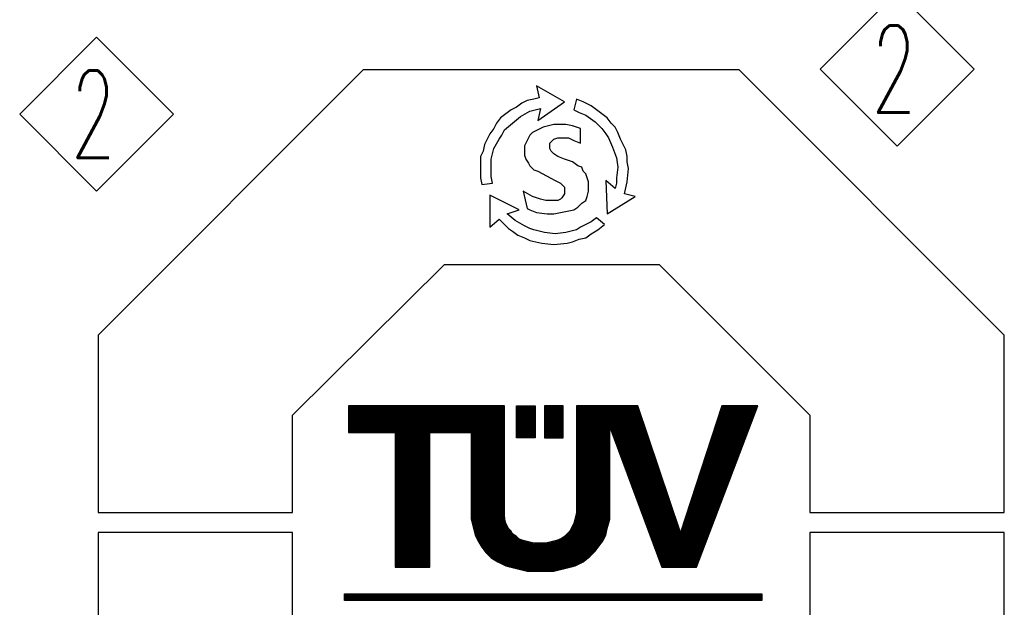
# Model space of a CAD drawing. Header units: millimetres. Extents: x 0 to 1300, y 0 to 891.
# Tile 83 of 124: x 223 to 304, y 780 to 829. Entities that reach past the tile are written whole.
import ezdxf

# ---------------------------------------------------------------- set-up
doc = ezdxf.new("R2010")
doc.units = ezdxf.units.MM
doc.header["$LTSCALE"] = 0.54643
doc.layers.add('NoLayerName_001', color=7, linetype='Continuous')
doc.styles.get("Standard").update_dxf_attribs({"font": 'txt', "bigfont": 'extfont2'})

# ---------------------------------------------------------------- blocks, each defined once
blk = doc.blocks.new('ASM_0001')
at = {"color": 7, "linetype": 'Continuous', "lineweight": 13}
for p, q in [((-0.5, 0.5), (0, 1)), ((0.5, 0.5), (0, 1)), ((0, 0), (-0.5, 0.5)), ((0, 0), (0.5, 0.5))]:
    blk.add_line(p, q, dxfattribs=at)
at = {"color": 7, "linetype": 'Continuous', "lineweight": 13, "width": 0.6}
blk.add_text('2', height=0.5657, dxfattribs=at).set_placement((-0.1673, 0.2172))
blk = doc.blocks.new('*X64')
at = {"color": 7, "linetype": 'Continuous', "lineweight": 25}
for p, q in [((0, 0.142), (11.507, 0.142)), ((0, 0.114), (11.507, 0.114)), ((0, 0.085), (11.507, 0.085)), ((0, 0.057), (11.507, 0.057)), ((0, 0.028), (11.507, 0.028)), ((0, 0), (11.507, 0))]:
    blk.add_line(p, q, dxfattribs=at)
blk = doc.blocks.new('*X65')
at = {"color": 7, "linetype": 'Continuous', "lineweight": 25}
for p, q in [((0, 0.852), (0.515, 0.852)), ((0, 0.824), (0.515, 0.824)), ((0, 0.795), (0.515, 0.795)), ((0, 0.767), (0.515, 0.767)), ((0, 0.739), (0.515, 0.739)), ((0, 0.71), (0.515, 0.71)), ((0, 0.682), (0.515, 0.682)), ((0, 0.653), (0.515, 0.653)), ((0, 0.625), (0.515, 0.625)), ((0, 0.597), (0.515, 0.597)), ((0, 0.568), (0.515, 0.568)), ((0, 0.54), (0.515, 0.54)), ((0, 0.511), (0.515, 0.511)), ((0, 0.483), (0.515, 0.483)), ((0, 0.455), (0.515, 0.455)), ((0, 0.426), (0.515, 0.426)), ((0, 0.398), (0.515, 0.398)), ((0, 0.369), (0.515, 0.369)), ((0, 0.341), (0.515, 0.341)), ((0, 0.313), (0.515, 0.313)), ((0, 0.284), (0.515, 0.284)), ((0, 0.256), (0.515, 0.256)), ((0, 0.227), (0.515, 0.227)), ((0, 0.199), (0.515, 0.199)), ((0, 0.17), (0.515, 0.17)), ((0, 0.142), (0.515, 0.142)), ((0, 0.114), (0.515, 0.114)), ((0, 0.085), (0.515, 0.085)), ((0, 0.057), (0.515, 0.057)), ((0, 0.028), (0.515, 0.028)), ((0, 0), (0.515, 0))]:
    blk.add_line(p, q, dxfattribs=at)
blk = doc.blocks.new('*X66')
at = {"color": 7, "linetype": 'Continuous', "lineweight": 25}
for p, q in [((0, 0.852), (0.515, 0.852)), ((0, 0.824), (0.515, 0.824)), ((0, 0.795), (0.515, 0.795)), ((0, 0.767), (0.515, 0.767)), ((0, 0.739), (0.515, 0.739)), ((0, 0.71), (0.515, 0.71)), ((0, 0.682), (0.515, 0.682)), ((0, 0.653), (0.515, 0.653)), ((0, 0.625), (0.515, 0.625)), ((0, 0.597), (0.515, 0.597)), ((0, 0.568), (0.515, 0.568)), ((0, 0.54), (0.515, 0.54)), ((0, 0.511), (0.515, 0.511)), ((0, 0.483), (0.515, 0.483)), ((0, 0.455), (0.515, 0.455)), ((0, 0.426), (0.515, 0.426)), ((0, 0.398), (0.515, 0.398)), ((0, 0.369), (0.515, 0.369)), ((0, 0.341), (0.515, 0.341)), ((0, 0.313), (0.515, 0.313)), ((0, 0.284), (0.515, 0.284)), ((0, 0.256), (0.515, 0.256)), ((0, 0.227), (0.515, 0.227)), ((0, 0.199), (0.515, 0.199)), ((0, 0.17), (0.515, 0.17)), ((0, 0.142), (0.515, 0.142)), ((0, 0.114), (0.515, 0.114)), ((0, 0.085), (0.515, 0.085)), ((0, 0.057), (0.515, 0.057)), ((0, 0.028), (0.515, 0.028)), ((0, 0), (0.515, 0))]:
    blk.add_line(p, q, dxfattribs=at)
blk = doc.blocks.new('*X67')
at = {"color": 7, "linetype": 'Continuous', "lineweight": 25}
for p, q in [((0, 0.114), (4.301, 0.114)), ((0, 0.085), (4.301, 0.085)), ((0, 0.057), (4.301, 0.057)), ((0, 0.028), (4.301, 0.028)), ((6.287, 0.114), (7.979, 0.114)), ((6.287, 0.085), (7.989, 0.085)), ((6.287, 0.057), (7.999, 0.057)), ((6.287, 0.028), (8.008, 0.028)), ((10.265, 0.028), (11.253, 0.028)), ((10.274, 0.057), (11.264, 0.057)), ((10.283, 0.085), (11.274, 0.085)), ((10.293, 0.114), (11.285, 0.114)), ((10.256, 0), (11.242, 0))]:
    blk.add_line(p, q, dxfattribs=at)
blk = doc.blocks.new('*X68')
at = {"color": 7, "linetype": 'Continuous', "lineweight": 25}
for p, q in [((0, 1.165), (4.301, 1.165)), ((0, 1.136), (4.301, 1.136)), ((0, 1.108), (4.301, 1.108)), ((6.287, 1.165), (8.018, 1.165)), ((6.287, 1.136), (8.027, 1.136)), ((6.287, 1.108), (8.037, 1.108)), ((10.237, 1.108), (11.22, 1.108)), ((10.246, 1.136), (11.231, 1.136)), ((0, 1.08), (4.301, 1.08)), ((0, 1.051), (4.301, 1.051)), ((0, 1.023), (4.301, 1.023)), ((0, 0.994), (4.301, 0.994)), ((0, 0.966), (4.301, 0.966)), ((0, 0.937), (4.301, 0.937)), ((0, 0.909), (4.301, 0.909)), ((0, 0.881), (4.301, 0.881)), ((0, 0.852), (4.301, 0.852)), ((0, 0.824), (4.301, 0.824)), ((6.287, 1.08), (8.046, 1.08)), ((6.287, 1.051), (8.056, 1.051)), ((6.287, 1.023), (8.066, 1.023)), ((6.287, 0.994), (8.075, 0.994)), ((6.287, 0.966), (8.085, 0.966)), ((6.287, 0.937), (8.094, 0.937)), ((6.287, 0.909), (8.104, 0.909)), ((6.287, 0.881), (8.113, 0.881)), ((6.287, 0.852), (8.123, 0.852)), ((6.287, 0.824), (8.132, 0.824)), ((10.144, 0.824), (11.112, 0.824)), ((10.154, 0.852), (11.123, 0.852)), ((10.163, 0.881), (11.134, 0.881)), ((10.172, 0.909), (11.145, 0.909)), ((10.181, 0.937), (11.156, 0.937)), ((10.191, 0.966), (11.166, 0.966)), ((10.2, 0.994), (11.177, 0.994)), ((10.209, 1.023), (11.188, 1.023)), ((10.219, 1.051), (11.199, 1.051)), ((10.228, 1.08), (11.21, 1.08)), ((0, 0.795), (4.301, 0.795)), ((0, 0.767), (4.301, 0.767)), ((0, 0.739), (4.301, 0.739)), ((0, 0.71), (4.301, 0.71)), ((0, 0.682), (4.301, 0.682)), ((0, 0.653), (4.301, 0.653)), ((0, 0.625), (4.301, 0.625)), ((0, 0.597), (4.301, 0.597)), ((0, 0.568), (4.301, 0.568)), ((6.287, 0.795), (8.142, 0.795)), ((6.287, 0.767), (8.152, 0.767)), ((6.287, 0.739), (8.161, 0.739)), ((6.287, 0.71), (8.171, 0.71)), ((6.287, 0.682), (7.206, 0.682)), ((6.287, 0.653), (7.206, 0.653)), ((6.287, 0.625), (7.206, 0.625)), ((6.287, 0.597), (7.206, 0.597)), ((6.287, 0.568), (7.206, 0.568)), ((7.211, 0.682), (8.18, 0.682)), ((7.221, 0.653), (8.19, 0.653)), ((7.232, 0.625), (8.199, 0.625)), ((7.242, 0.597), (8.209, 0.597)), ((7.253, 0.568), (8.219, 0.568)), ((10.061, 0.568), (11.015, 0.568)), ((10.07, 0.597), (11.026, 0.597)), ((10.079, 0.625), (11.037, 0.625)), ((10.089, 0.653), (11.048, 0.653)), ((10.098, 0.682), (11.058, 0.682)), ((10.107, 0.71), (11.069, 0.71)), ((10.117, 0.739), (11.08, 0.739)), ((10.126, 0.767), (11.091, 0.767)), ((10.135, 0.795), (11.102, 0.795)), ((1.287, 0.54), (2.243, 0.54)), ((1.287, 0.511), (2.243, 0.511)), ((1.287, 0.483), (2.243, 0.483)), ((1.287, 0.455), (2.243, 0.455)), ((1.287, 0.426), (2.243, 0.426)), ((1.287, 0.398), (2.243, 0.398)), ((1.287, 0.369), (2.243, 0.369)), ((1.287, 0.341), (2.243, 0.341)), ((1.287, 0.312), (2.243, 0.312)), ((1.287, 0.284), (2.243, 0.284)), ((3.382, 0.54), (4.301, 0.54)), ((3.382, 0.511), (4.301, 0.511)), ((3.382, 0.483), (4.301, 0.483)), ((3.382, 0.455), (4.301, 0.455)), ((3.382, 0.426), (4.301, 0.426)), ((3.382, 0.398), (4.301, 0.398)), ((3.382, 0.369), (4.301, 0.369)), ((3.382, 0.341), (4.301, 0.341)), ((3.382, 0.312), (4.301, 0.312)), ((3.382, 0.284), (4.301, 0.284)), ((6.287, 0.54), (7.206, 0.54)), ((6.287, 0.511), (7.206, 0.511)), ((6.287, 0.483), (7.206, 0.483)), ((6.287, 0.455), (7.206, 0.455)), ((6.287, 0.426), (7.206, 0.426)), ((6.287, 0.398), (7.206, 0.398)), ((6.287, 0.369), (7.206, 0.369)), ((6.287, 0.341), (7.206, 0.341)), ((6.287, 0.312), (7.206, 0.312)), ((6.287, 0.284), (7.206, 0.284)), ((7.263, 0.54), (8.228, 0.54)), ((7.274, 0.511), (8.238, 0.511)), ((7.284, 0.483), (8.247, 0.483)), ((7.295, 0.455), (8.257, 0.455)), ((7.306, 0.426), (8.266, 0.426)), ((7.316, 0.398), (8.276, 0.398)), ((7.327, 0.369), (8.286, 0.369)), ((7.337, 0.341), (8.295, 0.341)), ((7.348, 0.312), (8.305, 0.312)), ((7.358, 0.284), (8.314, 0.284)), ((9.968, 0.284), (10.907, 0.284)), ((9.978, 0.312), (10.918, 0.312)), ((9.987, 0.341), (10.929, 0.341)), ((9.996, 0.369), (10.94, 0.369)), ((10.005, 0.398), (10.95, 0.398)), ((10.015, 0.426), (10.961, 0.426)), ((10.024, 0.455), (10.972, 0.455)), ((10.033, 0.483), (10.983, 0.483)), ((10.042, 0.511), (10.994, 0.511)), ((10.052, 0.54), (11.004, 0.54)), ((1.287, 0.256), (2.243, 0.256)), ((1.287, 0.227), (2.243, 0.227)), ((1.287, 0.199), (2.243, 0.199)), ((1.287, 0.17), (2.243, 0.17)), ((1.287, 0.142), (2.243, 0.142)), ((1.287, 0.114), (2.243, 0.114)), ((1.287, 0.085), (2.243, 0.085)), ((1.287, 0.057), (2.243, 0.057)), ((1.287, 0.028), (2.243, 0.028)), ((3.382, 0.256), (4.301, 0.256)), ((3.382, 0.227), (4.301, 0.227)), ((3.382, 0.199), (4.301, 0.199)), ((3.382, 0.17), (4.301, 0.17)), ((3.382, 0.142), (4.301, 0.142)), ((3.382, 0.114), (4.301, 0.114)), ((3.382, 0.085), (4.301, 0.085)), ((3.382, 0.057), (4.301, 0.057)), ((3.382, 0.028), (4.301, 0.028)), ((6.287, 0.256), (7.206, 0.256)), ((6.287, 0.227), (7.206, 0.227)), ((6.287, 0.199), (7.206, 0.199)), ((6.287, 0.17), (7.206, 0.17)), ((6.287, 0.142), (7.206, 0.142)), ((6.287, 0.114), (7.206, 0.114)), ((6.287, 0.085), (7.206, 0.085)), ((6.287, 0.057), (7.206, 0.057)), ((6.287, 0.028), (7.206, 0.028)), ((7.369, 0.256), (8.324, 0.256)), ((7.379, 0.227), (8.333, 0.227)), ((7.39, 0.199), (8.343, 0.199)), ((7.401, 0.17), (8.353, 0.17)), ((7.411, 0.142), (8.362, 0.142)), ((7.422, 0.114), (8.372, 0.114)), ((7.432, 0.085), (8.381, 0.085)), ((7.443, 0.057), (8.391, 0.057)), ((7.453, 0.028), (8.4, 0.028)), ((9.885, 0.028), (10.81, 0.028)), ((9.894, 0.057), (10.821, 0.057)), ((9.903, 0.085), (10.832, 0.085)), ((9.913, 0.114), (10.842, 0.114)), ((9.922, 0.142), (10.853, 0.142)), ((9.931, 0.17), (10.864, 0.17)), ((9.94, 0.199), (10.875, 0.199)), ((9.95, 0.227), (10.886, 0.227)), ((9.959, 0.256), (10.896, 0.256)), ((6.287, 0), (7.206, 0)), ((7.464, 0), (8.41, 0)), ((9.876, 0), (10.799, 0))]:
    blk.add_line(p, q, dxfattribs=at)
blk = doc.blocks.new('*X69')
at = {"color": 7, "linetype": 'Continuous', "lineweight": 25}
for p, q in [((0, 0.966), (0.956, 0.966)), ((0, 0.937), (0.956, 0.937)), ((0, 0.909), (0.956, 0.909)), ((0, 0.881), (0.956, 0.881)), ((0, 0.852), (0.956, 0.852)), ((0, 0.824), (0.956, 0.824)), ((2.096, 0.966), (3.015, 0.966)), ((2.096, 0.937), (3.015, 0.937)), ((2.096, 0.909), (3.015, 0.909)), ((2.096, 0.881), (3.015, 0.881)), ((2.096, 0.852), (3.015, 0.852)), ((2.096, 0.824), (3.015, 0.824)), ((5, 0.937), (5.919, 0.937)), ((5, 0.909), (5.919, 0.909)), ((5, 0.881), (5.919, 0.881)), ((5, 0.852), (5.919, 0.852)), ((5, 0.824), (5.919, 0.824)), ((6.188, 0.937), (7.133, 0.937)), ((6.198, 0.909), (7.142, 0.909)), ((6.209, 0.881), (7.152, 0.881)), ((6.219, 0.852), (7.162, 0.852)), ((6.23, 0.824), (7.171, 0.824)), ((8.542, 0.824), (9.458, 0.824)), ((8.552, 0.852), (9.469, 0.852)), ((8.561, 0.881), (9.48, 0.881)), ((8.57, 0.909), (9.491, 0.909)), ((8.58, 0.937), (9.502, 0.937)), ((0, 0.795), (0.956, 0.795)), ((0, 0.767), (0.956, 0.767)), ((0, 0.739), (0.956, 0.739)), ((0, 0.71), (0.956, 0.71)), ((0, 0.682), (0.956, 0.682)), ((0, 0.653), (0.956, 0.653)), ((0, 0.625), (0.956, 0.625)), ((0, 0.597), (0.956, 0.597)), ((0, 0.568), (0.956, 0.568)), ((2.096, 0.795), (3.015, 0.795)), ((2.096, 0.767), (3.015, 0.767)), ((2.096, 0.739), (3.015, 0.739)), ((2.096, 0.71), (3.015, 0.71)), ((2.096, 0.682), (3.015, 0.682)), ((2.096, 0.653), (3.015, 0.653)), ((2.096, 0.625), (3.015, 0.625)), ((2.096, 0.597), (3.015, 0.597)), ((2.096, 0.568), (3.015, 0.568)), ((5, 0.795), (5.919, 0.795)), ((5, 0.767), (5.919, 0.767)), ((5, 0.739), (5.919, 0.739)), ((5, 0.71), (5.919, 0.71)), ((5, 0.682), (5.919, 0.682)), ((5, 0.653), (5.919, 0.653)), ((5, 0.625), (5.919, 0.625)), ((5, 0.597), (5.919, 0.597)), ((5, 0.568), (5.919, 0.568)), ((6.24, 0.795), (7.181, 0.795)), ((6.251, 0.767), (7.19, 0.767)), ((6.261, 0.739), (7.2, 0.739)), ((6.272, 0.71), (7.209, 0.71)), ((6.283, 0.682), (7.219, 0.682)), ((6.293, 0.653), (7.229, 0.653)), ((6.304, 0.625), (7.238, 0.625)), ((6.314, 0.597), (7.248, 0.597)), ((6.325, 0.568), (7.257, 0.568)), ((8.459, 0.568), (9.361, 0.568)), ((8.468, 0.597), (9.372, 0.597)), ((8.478, 0.625), (9.383, 0.625)), ((8.487, 0.653), (9.394, 0.653)), ((8.496, 0.682), (9.404, 0.682)), ((8.505, 0.71), (9.415, 0.71)), ((8.515, 0.739), (9.426, 0.739)), ((8.524, 0.767), (9.437, 0.767)), ((8.533, 0.795), (9.448, 0.795)), ((0, 0.54), (0.956, 0.54)), ((0, 0.511), (0.956, 0.511)), ((0, 0.483), (0.956, 0.483)), ((0, 0.455), (0.956, 0.455)), ((0, 0.426), (0.956, 0.426)), ((0, 0.398), (0.956, 0.398)), ((0, 0.369), (0.956, 0.369)), ((0, 0.341), (0.956, 0.341)), ((0, 0.312), (0.956, 0.312)), ((0, 0.284), (0.956, 0.284)), ((2.096, 0.54), (3.015, 0.54)), ((2.096, 0.511), (3.015, 0.511)), ((2.096, 0.483), (3.015, 0.483)), ((2.096, 0.455), (3.015, 0.455)), ((2.096, 0.426), (3.015, 0.426)), ((2.096, 0.398), (3.015, 0.398)), ((2.096, 0.369), (3.015, 0.369)), ((2.096, 0.341), (3.015, 0.341)), ((2.096, 0.312), (3.015, 0.312)), ((2.096, 0.284), (3.015, 0.284)), ((5, 0.54), (5.919, 0.54)), ((5, 0.511), (5.919, 0.511)), ((5, 0.483), (5.919, 0.483)), ((5, 0.455), (5.919, 0.455)), ((5, 0.426), (5.919, 0.426)), ((5, 0.398), (5.919, 0.398)), ((5, 0.369), (5.919, 0.369)), ((5, 0.341), (5.919, 0.341)), ((5, 0.312), (5.919, 0.312)), ((5, 0.284), (5.919, 0.284)), ((6.335, 0.54), (7.267, 0.54)), ((6.346, 0.511), (7.276, 0.511)), ((6.356, 0.483), (7.286, 0.483)), ((6.367, 0.455), (7.295, 0.455)), ((6.378, 0.426), (7.305, 0.426)), ((6.388, 0.398), (7.315, 0.398)), ((6.399, 0.369), (7.324, 0.369)), ((6.409, 0.341), (7.334, 0.341)), ((6.42, 0.312), (7.343, 0.312)), ((6.43, 0.284), (7.353, 0.284)), ((8.366, 0.284), (9.253, 0.284)), ((8.376, 0.312), (9.264, 0.312)), ((8.385, 0.341), (9.275, 0.341)), ((8.394, 0.369), (9.286, 0.369)), ((8.403, 0.398), (9.296, 0.398)), ((8.413, 0.426), (9.307, 0.426)), ((8.422, 0.455), (9.318, 0.455)), ((8.431, 0.483), (9.329, 0.483)), ((8.44, 0.511), (9.34, 0.511)), ((8.45, 0.54), (9.35, 0.54)), ((0, 0.256), (0.956, 0.256)), ((0, 0.227), (0.956, 0.227)), ((0, 0.199), (0.956, 0.199)), ((0, 0.17), (0.956, 0.17)), ((0, 0.142), (0.956, 0.142)), ((0, 0.114), (0.956, 0.114)), ((0, 0.085), (0.956, 0.085)), ((0, 0.057), (0.956, 0.057)), ((0, 0.028), (0.956, 0.028)), ((2.096, 0.256), (3.015, 0.256)), ((2.096, 0.227), (3.015, 0.227)), ((2.096, 0.199), (3.015, 0.199)), ((2.096, 0.17), (3.015, 0.17)), ((2.096, 0.142), (3.015, 0.142)), ((2.096, 0.114), (3.015, 0.114)), ((2.096, 0.085), (3.015, 0.085)), ((2.096, 0.057), (3.015, 0.057)), ((2.096, 0.028), (3.015, 0.028)), ((5, 0.256), (5.919, 0.256)), ((5, 0.227), (5.919, 0.227)), ((5, 0.199), (5.919, 0.199)), ((5, 0.17), (5.919, 0.17)), ((5, 0.142), (5.919, 0.142)), ((5, 0.114), (5.919, 0.114)), ((5, 0.085), (5.919, 0.085)), ((5, 0.057), (5.919, 0.057)), ((5, 0.028), (5.919, 0.028)), ((6.441, 0.256), (7.362, 0.256)), ((6.451, 0.227), (7.372, 0.227)), ((6.462, 0.199), (7.382, 0.199)), ((6.473, 0.17), (7.391, 0.17)), ((6.483, 0.142), (7.401, 0.142)), ((6.494, 0.114), (7.41, 0.114)), ((6.504, 0.085), (7.42, 0.085)), ((6.515, 0.057), (7.429, 0.057)), ((6.525, 0.028), (7.439, 0.028)), ((8.283, 0.028), (9.156, 0.028)), ((8.292, 0.057), (9.167, 0.057)), ((8.301, 0.085), (9.178, 0.085)), ((8.311, 0.114), (9.188, 0.114)), ((8.32, 0.142), (9.199, 0.142)), ((8.329, 0.17), (9.21, 0.17)), ((8.338, 0.199), (9.221, 0.199)), ((8.348, 0.227), (9.232, 0.227)), ((8.357, 0.256), (9.242, 0.256)), ((8.274, 0), (9.145, 0))]:
    blk.add_line(p, q, dxfattribs=at)
blk = doc.blocks.new('*X70')
at = {"color": 7, "linetype": 'Continuous', "lineweight": 25}
for p, q in [((0, 0.937), (0.956, 0.937)), ((0, 0.909), (0.956, 0.909)), ((0, 0.881), (0.956, 0.881)), ((0, 0.852), (0.956, 0.852)), ((0, 0.824), (0.956, 0.824)), ((2.096, 0.937), (3.015, 0.937)), ((2.096, 0.909), (3.015, 0.909)), ((2.096, 0.881), (3.015, 0.881)), ((2.096, 0.852), (3.015, 0.852)), ((2.096, 0.824), (3.015, 0.824)), ((5, 0.937), (5.919, 0.937)), ((5, 0.909), (5.919, 0.909)), ((5, 0.881), (5.919, 0.881)), ((5, 0.852), (5.919, 0.852)), ((5, 0.824), (5.919, 0.824)), ((6.536, 0.937), (7.449, 0.937)), ((6.546, 0.909), (7.458, 0.909)), ((6.557, 0.881), (7.468, 0.881)), ((6.567, 0.852), (7.477, 0.852)), ((6.578, 0.824), (7.487, 0.824)), ((8.237, 0.824), (9.102, 0.824)), ((8.246, 0.852), (9.113, 0.852)), ((8.255, 0.881), (9.124, 0.881)), ((8.264, 0.909), (9.134, 0.909)), ((0, 0.795), (0.956, 0.795)), ((0, 0.767), (0.956, 0.767)), ((0, 0.739), (0.956, 0.739)), ((0, 0.71), (0.956, 0.71)), ((0, 0.682), (0.956, 0.682)), ((0, 0.653), (0.956, 0.653)), ((0, 0.625), (0.956, 0.625)), ((0, 0.597), (0.956, 0.597)), ((0, 0.568), (0.956, 0.568)), ((2.096, 0.795), (3.015, 0.795)), ((2.096, 0.767), (3.015, 0.767)), ((2.096, 0.739), (3.015, 0.739)), ((2.096, 0.71), (3.015, 0.71)), ((2.096, 0.682), (3.015, 0.682)), ((2.096, 0.653), (3.015, 0.653)), ((2.096, 0.625), (3.015, 0.625)), ((2.096, 0.597), (3.015, 0.597)), ((2.096, 0.568), (3.015, 0.568)), ((5, 0.795), (5.919, 0.795)), ((5, 0.767), (5.919, 0.767)), ((5, 0.739), (5.919, 0.739)), ((5, 0.71), (5.919, 0.71)), ((5, 0.682), (5.919, 0.682)), ((5, 0.653), (5.919, 0.653)), ((5, 0.625), (5.919, 0.625)), ((5, 0.597), (5.919, 0.597)), ((5, 0.568), (5.919, 0.568)), ((6.589, 0.795), (7.496, 0.795)), ((6.599, 0.767), (7.506, 0.767)), ((6.61, 0.739), (7.516, 0.739)), ((6.62, 0.71), (7.525, 0.71)), ((6.631, 0.682), (7.535, 0.682)), ((6.641, 0.653), (7.544, 0.653)), ((6.652, 0.625), (7.554, 0.625)), ((6.662, 0.597), (7.563, 0.597)), ((6.673, 0.568), (7.573, 0.568)), ((8.153, 0.568), (9.005, 0.568)), ((8.162, 0.597), (9.016, 0.597)), ((8.172, 0.625), (9.026, 0.625)), ((8.181, 0.653), (9.037, 0.653)), ((8.19, 0.682), (9.048, 0.682)), ((8.199, 0.71), (9.059, 0.71)), ((8.209, 0.739), (9.07, 0.739)), ((8.218, 0.767), (9.08, 0.767)), ((8.227, 0.795), (9.091, 0.795)), ((0, 0.54), (0.956, 0.54)), ((0, 0.511), (0.956, 0.511)), ((0, 0.483), (0.956, 0.483)), ((0, 0.455), (0.956, 0.455)), ((0, 0.426), (0.956, 0.426)), ((0, 0.398), (0.956, 0.398)), ((0, 0.369), (0.956, 0.369)), ((0, 0.341), (0.956, 0.341)), ((0, 0.312), (0.956, 0.312)), ((0, 0.284), (0.956, 0.284)), ((2.096, 0.54), (3.015, 0.54)), ((2.096, 0.511), (3.015, 0.511)), ((2.096, 0.483), (3.015, 0.483)), ((2.096, 0.455), (3.015, 0.455)), ((2.096, 0.426), (3.015, 0.426)), ((2.096, 0.398), (3.015, 0.398)), ((2.096, 0.369), (3.015, 0.369)), ((2.096, 0.341), (3.015, 0.341)), ((2.096, 0.312), (3.015, 0.312)), ((2.096, 0.284), (3.015, 0.284)), ((5, 0.54), (5.919, 0.54)), ((5, 0.511), (5.919, 0.511)), ((5, 0.483), (5.919, 0.483)), ((5, 0.455), (5.919, 0.455)), ((5, 0.426), (5.919, 0.426)), ((5, 0.398), (5.919, 0.398)), ((5, 0.369), (5.919, 0.369)), ((5, 0.341), (5.919, 0.341)), ((5, 0.312), (5.919, 0.312)), ((5, 0.284), (5.919, 0.284)), ((6.684, 0.54), (7.583, 0.54)), ((6.694, 0.511), (7.592, 0.511)), ((6.705, 0.483), (7.602, 0.483)), ((6.715, 0.455), (7.611, 0.455)), ((6.726, 0.426), (7.621, 0.426)), ((6.736, 0.398), (7.63, 0.398)), ((6.747, 0.369), (7.64, 0.369)), ((6.757, 0.341), (7.65, 0.341)), ((6.768, 0.312), (7.659, 0.312)), ((6.779, 0.284), (7.669, 0.284)), ((8.06, 0.284), (8.897, 0.284)), ((8.07, 0.312), (8.908, 0.312)), ((8.079, 0.341), (8.918, 0.341)), ((8.088, 0.369), (8.929, 0.369)), ((8.097, 0.398), (8.94, 0.398)), ((8.107, 0.426), (8.951, 0.426)), ((8.116, 0.455), (8.962, 0.455)), ((8.125, 0.483), (8.972, 0.483)), ((8.135, 0.511), (8.983, 0.511)), ((8.144, 0.54), (8.994, 0.54)), ((0, 0.256), (0.956, 0.256)), ((0, 0.227), (0.956, 0.227)), ((0, 0.199), (0.956, 0.199)), ((0, 0.17), (0.956, 0.17)), ((0, 0.142), (0.956, 0.142)), ((0, 0.114), (0.956, 0.114)), ((0, 0.085), (0.956, 0.085)), ((0, 0.057), (0.956, 0.057)), ((0, 0.028), (0.956, 0.028)), ((2.096, 0.256), (3.015, 0.256)), ((2.096, 0.227), (3.017, 0.227)), ((2.096, 0.199), (3.02, 0.199)), ((2.096, 0.17), (3.023, 0.17)), ((2.096, 0.142), (3.026, 0.142)), ((2.096, 0.114), (3.029, 0.114)), ((2.096, 0.085), (3.033, 0.085)), ((2.097, 0.057), (3.036, 0.057)), ((2.104, 0.028), (3.039, 0.028)), ((4.946, 0.028), (5.91, 0.028)), ((4.953, 0.057), (5.918, 0.057)), ((4.96, 0.085), (5.919, 0.085)), ((4.967, 0.114), (5.919, 0.114)), ((4.974, 0.142), (5.919, 0.142)), ((4.981, 0.17), (5.919, 0.17)), ((4.988, 0.199), (5.919, 0.199)), ((4.996, 0.227), (5.919, 0.227)), ((5, 0.256), (5.919, 0.256)), ((6.789, 0.256), (7.678, 0.256)), ((6.8, 0.227), (7.688, 0.227)), ((6.81, 0.199), (7.697, 0.199)), ((6.821, 0.17), (7.707, 0.17)), ((6.831, 0.142), (7.717, 0.142)), ((6.842, 0.114), (7.726, 0.114)), ((6.852, 0.085), (7.736, 0.085)), ((6.863, 0.057), (7.745, 0.057)), ((6.873, 0.028), (7.755, 0.028)), ((7.977, 0.028), (8.8, 0.028)), ((7.986, 0.057), (8.81, 0.057)), ((7.995, 0.085), (8.821, 0.085)), ((8.005, 0.114), (8.832, 0.114)), ((8.014, 0.142), (8.843, 0.142)), ((8.023, 0.17), (8.854, 0.17)), ((8.033, 0.199), (8.864, 0.199)), ((8.042, 0.227), (8.875, 0.227)), ((8.051, 0.256), (8.886, 0.256)), ((2.111, 0), (3.042, 0)), ((4.936, 0), (5.902, 0)), ((6.884, 0), (7.764, 0)), ((7.968, 0), (8.789, 0))]:
    blk.add_line(p, q, dxfattribs=at)
blk = doc.blocks.new('*X71')
at = {"color": 7, "linetype": 'Continuous', "lineweight": 25}
for p, q in [((0, 1.364), (0.956, 1.364)), ((0, 1.335), (0.956, 1.335)), ((0, 1.307), (0.956, 1.307)), ((0, 1.278), (0.956, 1.278)), ((0, 1.25), (0.956, 1.25)), ((0, 1.222), (0.956, 1.222)), ((0, 1.193), (0.956, 1.193)), ((0, 1.165), (0.956, 1.165)), ((0, 1.136), (0.956, 1.136)), ((0, 1.108), (0.956, 1.108)), ((2.118, 1.335), (3.048, 1.335)), ((2.125, 1.307), (3.06, 1.307)), ((2.132, 1.278), (3.073, 1.278)), ((2.139, 1.25), (3.085, 1.25)), ((2.146, 1.222), (3.099, 1.222)), ((2.153, 1.193), (3.119, 1.193)), ((2.161, 1.165), (3.14, 1.165)), ((2.168, 1.136), (3.16, 1.136)), ((2.175, 1.108), (3.181, 1.108)), ((4.806, 1.108), (5.835, 1.108)), ((4.825, 1.136), (5.84, 1.136)), ((4.844, 1.165), (5.846, 1.165)), ((4.862, 1.193), (5.853, 1.193)), ((4.879, 1.222), (5.861, 1.222)), ((4.891, 1.25), (5.869, 1.25)), ((4.902, 1.278), (5.877, 1.278)), ((4.913, 1.307), (5.885, 1.307)), ((4.925, 1.335), (5.894, 1.335)), ((6.895, 1.335), (7.774, 1.335)), ((6.905, 1.307), (7.784, 1.307)), ((6.916, 1.278), (7.793, 1.278)), ((6.926, 1.25), (7.803, 1.25)), ((6.937, 1.222), (7.812, 1.222)), ((6.947, 1.193), (7.822, 1.193)), ((6.958, 1.165), (7.831, 1.165)), ((6.968, 1.136), (7.841, 1.136)), ((6.979, 1.108), (7.851, 1.108)), ((7.884, 1.108), (8.692, 1.108)), ((7.894, 1.136), (8.702, 1.136)), ((7.903, 1.165), (8.713, 1.165)), ((7.912, 1.193), (8.724, 1.193)), ((7.921, 1.222), (8.735, 1.222)), ((7.931, 1.25), (8.746, 1.25)), ((7.94, 1.278), (8.756, 1.278)), ((7.949, 1.307), (8.767, 1.307)), ((7.958, 1.335), (8.778, 1.335)), ((0, 1.08), (0.956, 1.08)), ((0, 1.051), (0.956, 1.051)), ((0, 1.023), (0.956, 1.023)), ((0, 0.994), (0.956, 0.994)), ((0, 0.966), (0.956, 0.966)), ((0, 0.938), (0.956, 0.938)), ((0, 0.909), (0.956, 0.909)), ((0, 0.881), (0.956, 0.881)), ((0, 0.852), (0.956, 0.852)), ((0, 0.824), (0.956, 0.824)), ((2.182, 1.08), (3.201, 1.08)), ((2.189, 1.051), (3.225, 1.051)), ((2.197, 1.023), (3.257, 1.023)), ((2.21, 0.994), (3.289, 0.994)), ((2.223, 0.966), (3.321, 0.966)), ((2.236, 0.938), (3.352, 0.938)), ((2.249, 0.909), (3.387, 0.909)), ((2.262, 0.881), (3.43, 0.881)), ((2.275, 0.852), (3.485, 0.852)), ((2.288, 0.824), (3.582, 0.824)), ((4.39, 0.824), (5.72, 0.824)), ((4.463, 0.852), (5.734, 0.852)), ((4.535, 0.881), (5.747, 0.881)), ((4.608, 0.909), (5.761, 0.909)), ((4.646, 0.938), (5.775, 0.938)), ((4.679, 0.966), (5.788, 0.966)), ((4.711, 0.994), (5.802, 0.994)), ((4.743, 1.023), (5.816, 1.023)), ((4.768, 1.051), (5.823, 1.051)), ((4.787, 1.08), (5.829, 1.08)), ((6.99, 1.08), (7.86, 1.08)), ((7, 1.051), (8.67, 1.051)), ((7.011, 1.023), (8.659, 1.023)), ((7.021, 0.994), (8.648, 0.994)), ((7.032, 0.966), (8.638, 0.966)), ((7.042, 0.938), (8.627, 0.938)), ((7.053, 0.909), (8.616, 0.909)), ((7.063, 0.881), (8.605, 0.881)), ((7.074, 0.852), (8.594, 0.852)), ((7.085, 0.824), (8.584, 0.824)), ((7.875, 1.08), (8.681, 1.08)), ((0, 0.795), (0.956, 0.795)), ((0, 0.767), (0.956, 0.767)), ((0, 0.739), (0.956, 0.739)), ((0, 0.71), (0.956, 0.71)), ((0, 0.682), (0.956, 0.682)), ((0, 0.653), (0.956, 0.653)), ((0, 0.625), (0.956, 0.625)), ((0, 0.597), (0.956, 0.597)), ((0, 0.568), (0.956, 0.568)), ((2.305, 0.795), (3.694, 0.795)), ((2.323, 0.767), (3.807, 0.767)), ((2.341, 0.739), (5.662, 0.739)), ((2.359, 0.71), (5.641, 0.71)), ((2.377, 0.682), (5.619, 0.682)), ((2.396, 0.653), (5.598, 0.653)), ((2.414, 0.625), (5.577, 0.625)), ((2.432, 0.597), (5.555, 0.597)), ((2.457, 0.568), (5.531, 0.568)), ((4.114, 0.767), (5.683, 0.767)), ((4.284, 0.795), (5.705, 0.795)), ((7.095, 0.795), (8.573, 0.795)), ((7.106, 0.767), (8.562, 0.767)), ((7.116, 0.739), (8.551, 0.739)), ((7.127, 0.71), (8.54, 0.71)), ((7.137, 0.682), (8.53, 0.682)), ((7.148, 0.653), (8.519, 0.653)), ((7.158, 0.625), (8.508, 0.625)), ((7.169, 0.597), (8.497, 0.597)), ((7.179, 0.568), (8.486, 0.568)), ((0, 0.54), (0.956, 0.54)), ((0, 0.511), (0.956, 0.511)), ((0, 0.483), (0.956, 0.483)), ((0, 0.455), (0.956, 0.455)), ((0, 0.426), (0.956, 0.426)), ((0, 0.398), (0.956, 0.398)), ((0, 0.369), (0.956, 0.369)), ((0, 0.341), (0.956, 0.341)), ((0, 0.313), (0.956, 0.313)), ((0, 0.284), (0.956, 0.284)), ((2.481, 0.54), (5.503, 0.54)), ((2.506, 0.511), (5.476, 0.511)), ((2.531, 0.483), (5.449, 0.483)), ((2.556, 0.455), (5.421, 0.455)), ((2.581, 0.426), (5.394, 0.426)), ((2.615, 0.398), (5.366, 0.398)), ((2.656, 0.369), (5.335, 0.369)), ((2.696, 0.341), (5.298, 0.341)), ((2.736, 0.313), (5.261, 0.313)), ((2.776, 0.284), (5.224, 0.284)), ((7.19, 0.54), (8.476, 0.54)), ((7.201, 0.511), (8.465, 0.511)), ((7.211, 0.483), (8.454, 0.483)), ((7.222, 0.455), (8.443, 0.455)), ((7.232, 0.426), (8.432, 0.426)), ((7.243, 0.398), (8.422, 0.398)), ((7.253, 0.369), (8.411, 0.369)), ((7.264, 0.341), (8.4, 0.341)), ((7.274, 0.313), (8.389, 0.313)), ((7.285, 0.284), (8.378, 0.284)), ((0, 0.256), (0.956, 0.256)), ((0, 0.227), (0.956, 0.227)), ((0, 0.199), (0.956, 0.199)), ((0, 0.17), (0.956, 0.17)), ((0, 0.142), (0.956, 0.142)), ((0, 0.114), (0.956, 0.114)), ((2.822, 0.256), (5.188, 0.256)), ((2.882, 0.227), (5.137, 0.227)), ((2.943, 0.199), (5.068, 0.199)), ((3.003, 0.17), (4.999, 0.17)), ((3.064, 0.142), (4.93, 0.142)), ((3.149, 0.114), (4.862, 0.114)), ((3.262, 0.085), (4.752, 0.085)), ((3.376, 0.057), (4.639, 0.057)), ((3.499, 0.028), (4.525, 0.028)), ((3.632, 0), (4.053, 0)), ((7.296, 0.256), (8.368, 0.256)), ((7.306, 0.227), (8.357, 0.227)), ((7.317, 0.199), (8.346, 0.199)), ((7.327, 0.17), (8.335, 0.17)), ((7.338, 0.142), (8.324, 0.142)), ((7.348, 0.114), (8.314, 0.114))]:
    blk.add_line(p, q, dxfattribs=at)
blk = doc.blocks.new('ETC_0045')
at = {"color": 7, "linetype": 'Continuous', "lineweight": 25}
for p, q in [((1.103, 0.404), (1.14, 0.368)), ((1.14, 0.368), (1.14, 0.294)), ((1.14, 0.294), (1.14, 0.184)), ((0.257, 0.11), (0, 0.257)), ((0.478, 0.037), (0.257, 0.11)), ((0.625, 0), (0.478, 0.037)), ((1.029, 0.037), (0.956, 0)), ((1.066, 0.074), (1.029, 0.037)), ((1.14, 0.184), (1.066, 0.074)), ((0.772, 0), (0.625, 0)), ((0.882, 0), (0.772, 0)), ((0.956, 0), (0.882, 0))]:
    blk.add_line(p, q, dxfattribs=at)
blk = doc.blocks.new('ETC_0046')
at = {"color": 7, "linetype": 'Continuous', "lineweight": 25}
for p, q in [((0.846, 2.463), (0.699, 2.426)), ((0.956, 2.463), (0.846, 2.463)), ((1.176, 2.463), (0.956, 2.463)), ((1.36, 2.426), (1.176, 2.463)), ((0.257, 2.243), (0.184, 2.169)), ((0.404, 2.316), (0.257, 2.243)), ((0.551, 2.39), (0.404, 2.316)), ((0.699, 2.426), (0.551, 2.39)), ((1.581, 2.353), (1.36, 2.426)), ((1.581, 1.949), (1.581, 2.353)), ((0.074, 1.949), (0.037, 1.875)), ((0.147, 2.096), (0.074, 1.949)), ((0.184, 2.169), (0.147, 2.096)), ((0.735, 1.949), (0.772, 1.985)), ((0.735, 1.875), (0.735, 1.949)), ((0.772, 1.985), (0.846, 2.059)), ((0.846, 2.059), (0.956, 2.096)), ((0.956, 2.096), (1.066, 2.096)), ((1.066, 2.096), (1.25, 2.096)), ((1.25, 2.096), (1.397, 2.022)), ((1.397, 2.022), (1.581, 1.949)), ((0.037, 1.875), (0.037, 1.801)), ((0.037, 1.801), (0.037, 1.618)), ((0.735, 1.801), (0.735, 1.875)), ((0.772, 1.728), (0.735, 1.801)), ((0.846, 1.654), (0.772, 1.728)), ((0.956, 1.581), (0.846, 1.654)), ((0.037, 1.618), (0.074, 1.507)), ((0.074, 1.507), (0.147, 1.397)), ((0.147, 1.397), (0.184, 1.324)), ((1.14, 1.507), (0.956, 1.581)), ((1.36, 1.434), (1.14, 1.507)), ((1.507, 1.324), (1.36, 1.434)), ((0.184, 1.324), (0.257, 1.25)), ((0.257, 1.25), (0.294, 1.213)), ((0.294, 1.213), (0.404, 1.176)), ((0.404, 1.176), (0.882, 0.919)), ((1.618, 1.287), (1.507, 1.324)), ((1.654, 1.176), (1.618, 1.287)), ((1.728, 1.103), (1.654, 1.176)), ((1.765, 0.993), (1.728, 1.103)), ((0.882, 0.919), (1.029, 0.846)), ((1.029, 0.846), (1.066, 0.809)), ((1.801, 0.882), (1.765, 0.993)), ((1.801, 0.735), (1.801, 0.882)), ((0, 0.625), (0.11, 0.147)), ((1.066, 0.809), (1.103, 0.772)), ((1.765, 0.478), (1.801, 0.625)), ((1.801, 0.625), (1.801, 0.735)), ((1.507, 0.184), (1.618, 0.294)), ((1.618, 0.294), (1.728, 0.368)), ((1.728, 0.368), (1.765, 0.478)), ((0.11, 0.147), (0.184, 0.11)), ((0.184, 0.11), (0.368, 0.037)), ((0.368, 0.037), (0.662, 0)), ((0.846, 0), (1.029, 0.037)), ((1.029, 0.037), (1.213, 0.074)), ((1.213, 0.074), (1.397, 0.11)), ((1.397, 0.11), (1.507, 0.184)), ((0.662, 0), (0.846, 0))]:
    blk.add_line(p, q, dxfattribs=at)
blk = doc.blocks.new('ETC_0047')
at = {"color": 7, "linetype": 'Continuous', "lineweight": 25}
for p, q in [((2.316, 2.279), (1.544, 2.721)), ((1.544, 2.721), (1.618, 2.39)), ((1.14, 2.243), (0.993, 2.132)), ((1.287, 2.316), (1.14, 2.243)), ((1.471, 2.353), (1.287, 2.316)), ((1.618, 2.39), (1.471, 2.353)), ((1.581, 1.765), (2.316, 2.279)), ((0.699, 1.949), (0.551, 1.838)), ((0.846, 2.059), (0.699, 1.949)), ((0.993, 2.132), (0.846, 2.059)), ((1.103, 1.875), (1.36, 2.022)), ((1.36, 2.022), (1.654, 2.096)), ((1.654, 2.096), (1.581, 1.765)), ((0.441, 1.691), (0.368, 1.544)), ((0.551, 1.838), (0.441, 1.691)), ((0.662, 1.507), (0.882, 1.691)), ((0.882, 1.691), (1.103, 1.875)), ((0.257, 1.397), (0.184, 1.25)), ((0.368, 1.544), (0.257, 1.397)), ((0.515, 1.25), (0.588, 1.36)), ((0.588, 1.36), (0.662, 1.507)), ((0.11, 1.103), (0.074, 0.919)), ((0.184, 1.25), (0.11, 1.103)), ((0.368, 0.993), (0.515, 1.25)), ((0.074, 0.919), (0, 0.772)), ((0.294, 0.699), (0.368, 0.993)), ((0, 0.772), (0, 0.404)), ((0.294, 0.404), (0.294, 0.699)), ((0, 0.404), (0, 0.184)), ((0.294, 0.221), (0.294, 0.404)), ((0, 0.184), (0.037, 0)), ((0.037, 0), (0.331, 0.037)), ((0.331, 0.037), (0.294, 0.221))]:
    blk.add_line(p, q, dxfattribs=at)
blk = doc.blocks.new('ETC_0048')
at = {"color": 7, "linetype": 'Continuous', "lineweight": 25}
for p, q in [((0.074, 3.162), (0, 2.868)), ((0.257, 3.088), (0.074, 3.162)), ((0.478, 2.978), (0.257, 3.088)), ((0, 2.868), (0.147, 2.794)), ((0.147, 2.794), (0.331, 2.721)), ((0.331, 2.721), (0.588, 2.537)), ((0.772, 2.757), (0.478, 2.978)), ((0.919, 2.647), (0.772, 2.757)), ((0.588, 2.537), (0.772, 2.353)), ((1.029, 2.5), (0.919, 2.647)), ((1.14, 2.39), (1.029, 2.5)), ((0.772, 2.353), (0.882, 2.206)), ((0.882, 2.206), (0.956, 2.096)), ((1.213, 2.243), (1.14, 2.39)), ((1.287, 2.059), (1.213, 2.243)), ((0.956, 2.096), (1.066, 1.838)), ((1.36, 1.912), (1.287, 2.059)), ((1.434, 1.765), (1.36, 1.912)), ((1.066, 1.838), (1.176, 1.544)), ((1.471, 1.581), (1.434, 1.765)), ((1.176, 1.544), (1.213, 1.287)), ((1.471, 1.434), (1.471, 1.581)), ((1.507, 1.25), (1.471, 1.434)), ((1.213, 1.287), (1.176, 0.993)), ((1.471, 0.882), (1.507, 1.25)), ((1.14, 0.699), (0.882, 0.919)), ((0.882, 0.919), (0.919, 0)), ((1.176, 0.846), (1.14, 0.699)), ((1.176, 0.993), (1.176, 0.846)), ((1.397, 0.551), (1.471, 0.882)), ((1.691, 0.478), (1.397, 0.551)), ((0.919, 0), (1.691, 0.478))]:
    blk.add_line(p, q, dxfattribs=at)
blk = doc.blocks.new('ETC_0049')
at = {"color": 7, "linetype": 'Continuous', "lineweight": 25}
for p, q in [((0.809, 0.956), (0, 1.36)), ((0, 1.36), (0, 0.478)), ((0.478, 0.846), (0.809, 0.956)), ((0.699, 0.662), (0.478, 0.846)), ((0, 0.478), (0.257, 0.699)), ((0.257, 0.699), (0.368, 0.588)), ((0.368, 0.588), (0.515, 0.441)), ((0.956, 0.515), (0.699, 0.662)), ((2.647, 0.551), (2.5, 0.478)), ((2.794, 0.625), (2.647, 0.551)), ((2.941, 0.735), (2.794, 0.625)), ((3.162, 0.551), (2.941, 0.735)), ((2.978, 0.404), (3.162, 0.551)), ((0.515, 0.441), (0.625, 0.368)), ((0.625, 0.368), (0.772, 0.257)), ((1.103, 0.441), (0.956, 0.515)), ((1.213, 0.404), (1.103, 0.441)), ((1.507, 0.331), (1.213, 0.404)), ((1.801, 0.294), (1.507, 0.331)), ((2.096, 0.331), (1.801, 0.294)), ((2.243, 0.368), (2.096, 0.331)), ((2.39, 0.404), (2.243, 0.368)), ((2.5, 0.478), (2.39, 0.404)), ((2.647, 0.184), (2.794, 0.294)), ((2.794, 0.294), (2.978, 0.404)), ((0.772, 0.257), (0.956, 0.184)), ((0.956, 0.184), (1.103, 0.11)), ((1.103, 0.11), (1.434, 0.037)), ((1.434, 0.037), (1.765, 0)), ((1.765, 0), (2.132, 0.037)), ((2.132, 0.037), (2.279, 0.074)), ((2.279, 0.074), (2.463, 0.147)), ((2.463, 0.147), (2.647, 0.184))]:
    blk.add_line(p, q, dxfattribs=at)
blk = doc.blocks.new('ETC_0050')
at = {"color": 7, "linetype": 'Continuous', "lineweight": 25}
for p, q in [((0, 0.184), (11.507, 0.184)), ((0, 0), (0, 0.184)), ((11.507, 0), (0, 0)), ((11.507, 0.184), (11.507, 0))]:
    blk.add_line(p, q, dxfattribs=at)
blk = doc.blocks.new('ETC_0051')
at = {"color": 7, "linetype": 'Continuous', "lineweight": 25}
for p, q in [((2.794, 0), (4.485, 4.449)), ((4.485, 4.449), (3.493, 4.449)), ((0.404, 1.581), (0.404, 3.86)), ((0.404, 3.86), (1.838, 0)), ((0.404, 1.507), (0.404, 1.581)), ((0.404, 1.324), (0.404, 1.507)), ((0.331, 1.066), (0.404, 1.324)), ((0.221, 0.735), (0.294, 0.882)), ((0.294, 0.882), (0.331, 1.066)), ((0, 0.441), (0.11, 0.588)), ((0.11, 0.588), (0.221, 0.735)), ((1.838, 0), (2.794, 0))]:
    blk.add_line(p, q, dxfattribs=at)
blk = doc.blocks.new('ETC_0052')
at = {"color": 7, "linetype": 'Continuous', "lineweight": 25}
for p, q in [((4.301, 4.559), (0, 4.559)), ((0, 4.559), (0, 3.824)), ((4.301, 1.618), (4.301, 4.559)), ((7.978, 4.559), (6.287, 4.559)), ((6.287, 4.559), (6.287, 1.618)), ((9.154, 1.066), (7.978, 4.559)), ((10.294, 4.559), (9.154, 1.066)), ((0, 3.824), (1.287, 3.824)), ((1.287, 3.824), (1.287, 0.11)), ((2.243, 0.11), (2.243, 3.824)), ((2.243, 3.824), (3.382, 3.824)), ((3.382, 3.824), (3.382, 1.691)), ((3.382, 1.691), (3.382, 1.618)), ((3.382, 1.618), (3.382, 1.434)), ((3.382, 1.434), (3.456, 1.14)), ((4.301, 1.471), (4.301, 1.618)), ((4.338, 1.324), (4.301, 1.471)), ((6.25, 1.471), (6.213, 1.324)), ((6.287, 1.618), (6.25, 1.471)), ((3.456, 1.14), (3.493, 0.993)), ((4.412, 1.176), (4.338, 1.324)), ((4.485, 1.103), (4.412, 1.176)), ((4.522, 1.029), (4.485, 1.103)), ((6.103, 1.103), (6.029, 1.029)), ((6.14, 1.176), (6.103, 1.103)), ((6.213, 1.324), (6.14, 1.176)), ((3.493, 0.993), (3.566, 0.846)), ((3.566, 0.846), (3.676, 0.662)), ((4.632, 0.956), (4.522, 1.029)), ((4.706, 0.882), (4.632, 0.956)), ((4.816, 0.846), (4.706, 0.882)), ((4.963, 0.809), (4.816, 0.846)), ((5.735, 0.846), (5.588, 0.809)), ((5.846, 0.882), (5.735, 0.846)), ((5.956, 0.956), (5.846, 0.882)), ((6.029, 1.029), (5.956, 0.956)), ((3.676, 0.662), (3.787, 0.515)), ((5.11, 0.772), (4.963, 0.809)), ((5.294, 0.772), (5.11, 0.772)), ((5.441, 0.772), (5.294, 0.772)), ((5.588, 0.809), (5.441, 0.772)), ((6.654, 0.404), (6.801, 0.551)), ((3.787, 0.515), (3.934, 0.368)), ((3.934, 0.368), (4.118, 0.257)), ((6.471, 0.257), (6.654, 0.404)), ((1.287, 0.11), (2.243, 0.11)), ((4.118, 0.257), (4.338, 0.147)), ((4.338, 0.147), (4.485, 0.11)), ((4.485, 0.11), (4.632, 0.074)), ((4.632, 0.074), (4.779, 0.037)), ((4.779, 0.037), (4.926, 0)), ((4.926, 0), (5.257, 0)), ((5.257, 0), (5.294, 0)), ((5.294, 0), (5.662, 0)), ((5.662, 0), (5.809, 0.037)), ((5.809, 0.037), (5.956, 0.074)), ((5.956, 0.074), (6.25, 0.147)), ((6.25, 0.147), (6.471, 0.257))]:
    blk.add_line(p, q, dxfattribs=at)
blk = doc.blocks.new('ETC_0053')
at = {"color": 7, "linetype": 'Continuous', "lineweight": 25}
for p, q in [((0.515, 0.882), (0, 0.882)), ((0, 0.882), (0, 0)), ((0.515, 0), (0.515, 0.882)), ((0, 0), (0.515, 0))]:
    blk.add_line(p, q, dxfattribs=at)
blk = doc.blocks.new('ETC_0054')
at = {"color": 7, "linetype": 'Continuous', "lineweight": 25}
for p, q in [((0, 0), (0, 0.882)), ((0, 0.882), (0.515, 0.882)), ((0.515, 0.882), (0.515, 0)), ((0.515, 0), (0, 0))]:
    blk.add_line(p, q, dxfattribs=at)
blk = doc.blocks.new('ETC_0055')
at = {"color": 7, "linetype": 'Continuous', "lineweight": 25}
for p, q in [((5.368, 12.243), (0, 12.243)), ((0, 12.243), (0, 7.316)), ((5.368, 9.559), (5.368, 12.243)), ((19.632, 12.243), (19.632, 9.559)), ((25, 12.243), (19.632, 12.243)), ((25, 7.316), (25, 12.243)), ((9.559, 5.368), (5.368, 9.559)), ((19.632, 9.559), (15.478, 5.368)), ((0, 7.316), (7.316, 0)), ((17.684, 0), (25, 7.316)), ((15.478, 5.368), (9.559, 5.368)), ((7.316, 0), (17.684, 0))]:
    blk.add_line(p, q, dxfattribs=at)
blk = doc.blocks.new('ETC_0056')
at = {"color": 7, "linetype": 'Continuous', "lineweight": 25}
for p, q in [((7.316, 12.206), (0, 4.89)), ((17.684, 12.206), (7.316, 12.206)), ((25, 4.89), (17.684, 12.206)), ((5.368, 2.684), (9.559, 6.838)), ((9.559, 6.838), (15.478, 6.838)), ((15.478, 6.838), (19.632, 2.684)), ((0, 4.89), (0, 0)), ((25, 0), (25, 4.89)), ((5.368, 0), (5.368, 2.684)), ((19.632, 2.684), (19.632, 0)), ((0, 0), (5.368, 0)), ((19.632, 0), (25, 0))]:
    blk.add_line(p, q, dxfattribs=at)
blk = doc.blocks.new('JZB_0006')
for name, p in [('ETC_0056', (0, 12.794)), ('ETC_0047', (10.551, 21.838)), ('ETC_0048', (13.125, 21.029)), ('ETC_0046', (11.728, 21.029)), ('ETC_0045', (11.728, 21.397)), ('ETC_0049', (10.809, 20.184)), ('ETC_0052', (6.912, 11.176)), ('*X67', (6.912, 15.617)), ('*X68', (6.912, 14.453)), ('ETC_0054', (11.544, 14.853)), ('*X66', (11.544, 14.879)), ('ETC_0053', (12.316, 14.853)), ('*X65', (12.316, 14.879)), ('ETC_0051', (13.713, 11.287)), ('*X69', (8.199, 13.487)), ('*X70', (8.199, 12.549)), ('*X71', (8.199, 11.186)), ('ETC_0055', (0, 0)), ('ETC_0050', (6.801, 10.368)), ('*X64', (6.801, 10.39))]:
    blk.add_blockref(name, p)

msp = doc.modelspace()

# ---------------------------------------------------------------- block references
at = {"layer": 'NoLayerName_001', "color": 7, "linetype": 'Continuous', "lineweight": 25, "xscale": 12.7278, "yscale": 12.7278, "zscale": 12.7278}
for p in [(295.2255, 818.5717), (228.9715, 814.8449)]:
    msp.add_blockref('ASM_0001', p, dxfattribs=at)
at = {"layer": 'NoLayerName_001', "xscale": 3, "yscale": 3, "zscale": 3}
msp.add_blockref('JZB_0006', (229.09, 749.886), dxfattribs=at)

doc.saveas('drawing.dxf')
